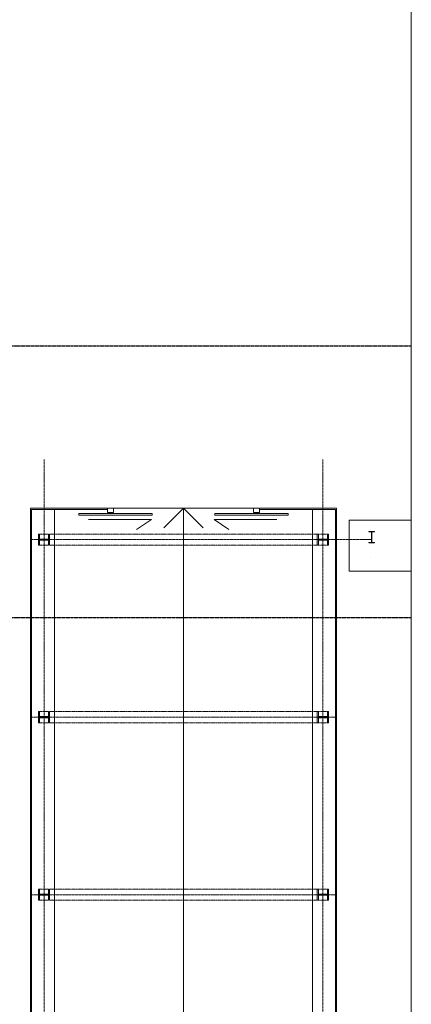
# Model space of a CAD drawing. Header units: millimetres. Extents: x 2396380 to 2637782, y 978964 to 1028150.
# Tile 4 of 5: x 2433612 to 2439230, y 993172 to 1007313. Entities that reach past the tile are written whole.
import ezdxf

# ---------------------------------------------------------------- set-up
doc = ezdxf.new("R2010")
doc.units = ezdxf.units.MM
for name, pattern in [('va006-00-o-200-0-0001$0$Grid Line', [22.225, 12.7, -3.175, 3.175, -3.175]), ('va006-h01-a-200-1-0001$0$CENTER', [16, 10, -2, 2, -2]), ('va006-h01-a-200-1-0001$0$DASHDOT', [8, 4, -2, 0, -2])]:
    doc.linetypes.add(name, pattern=pattern)
doc.layers.add('A852-TYNN', color=7, linetype='Continuous', lineweight=5, plot=False)
doc.layers.add('va006-00-o-200-0-0001$0$822_Akselinjer', color=8, linetype='va006-00-o-200-0-0001$0$Grid Line')
for name, color, linetype, lineweight in [('va006-h01-a-200-1-0001$0$20_Bygning. generelt', 9, 'Continuous', 0), ('va006-h01-a-200-1-0001$0$22_Bæresystemer', 7, 'Continuous', 0), ('va006-h01-a-200-1-0001$0$233_Glassfasader', 3, 'Continuous', 13), ('va006-h01-a-200-1-0001$0$23_Dør', 1, 'Continuous', 13)]:
    doc.layers.add(name, color=color, linetype=linetype, lineweight=lineweight)

# ---------------------------------------------------------------- blocks, each defined once
blk = doc.blocks.new('va006-h01-a-200-1-0001$0$HEB160')
at = {"layer": 'va006-h01-a-200-1-0001$0$20_Bygning. generelt', "color": 3}
blk.add_lwpolyline([(0, 160), (80, 160), (80, 145), (7.5, 145), (7.5, 75), (7.5, 15), (80, 15), (80, 0), (7.275957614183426e-12, 0), (-79.99999999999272, 0), (-79.99999999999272, 15), (-7.499999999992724, 15), (-7.499999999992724, 75), (-7.499999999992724, 145), (-79.99999999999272, 145), (-79.99999999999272, 160)], close=True, dxfattribs=at)
blk = doc.blocks.new('VA006-350-101.1')
at = {"layer": 'A852-TYNN', "color": 1}
blk.add_lwpolyline([(0, 29424.83125325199), (39756.03463696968, 29424.83125325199), (39756.03463696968, 0), (0, 0)], close=True, dxfattribs=at)
at = {"layer": 'va006-00-o-200-0-0001$0$822_Akselinjer'}
for p, q in [((0, 16744.88162609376), (39756.03463696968, 16744.88162609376)), ((0, 12844.88162609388), (39756.03463696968, 12844.88162609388))]:
    blk.add_line(p, q, dxfattribs=at)
at = {"layer": 'va006-h01-a-200-1-0001$0$233_Glassfasader'}
for p, q in [((38862.77943422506, 13506.19793184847), (38862.77943422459, 14241.19793184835)), ((38862.77943422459, 14241.19793184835), (39756.03463696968, 14241.19793184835)), ((38862.77943422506, 13506.19793184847), (39756.03463696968, 13506.19793184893))]:
    blk.add_line(p, q, dxfattribs=at)
blk.add_lwpolyline([(39190.27943422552, 14071.19793184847), (39190.27943422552, 13921.19793184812), (39227.77943422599, 13921.19793184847), (39227.77943422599, 13916.19793184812), (39147.77943422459, 13916.19793184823), (39147.77943422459, 13921.19793184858), (39185.27943422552, 13921.19793184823), (39185.27943422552, 14071.19793184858), (39147.77943422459, 14071.19793184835), (39147.77943422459, 14076.19793184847), (39227.77943422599, 14076.19793184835), (39227.77943422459, 14071.19793184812)], close=True, dxfattribs=at)
at = {"layer": 'va006-h01-a-200-1-0001$0$233_Glassfasader', "linetype": 'va006-h01-a-200-1-0001$0$DASHDOT'}
blk.add_lwpolyline([(39172.77943422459, 13706.19793184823), (39172.77943422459, 13706.19793184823)], dxfattribs=at)
at = {"layer": 'va006-h01-a-200-1-0001$0$23_Dør', "linetype": 'va006-h01-a-200-1-0001$0$CENTER'}
for p, q in [((34487.77943422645, 5486.197931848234), (34487.77943422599, 15110.19413153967)), ((38487.77943422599, 5486.197931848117), (38487.77943422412, 15110.1941315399)), ((34307.77943422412, 13961.19793184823), (39187.77943422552, 13961.19793184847)), ((34307.77943422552, 11411.69793184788), (38682.77943422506, 11411.69793184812)), ((34307.77943422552, 8861.697931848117), (38682.77943422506, 8861.69793184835))]:
    blk.add_line(p, q, dxfattribs=at)
at = {"layer": 'va006-h01-a-200-1-0001$0$23_Dør'}
for p, q in [((34292.77943422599, 14411.19793184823), (35387.77943422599, 14411.197931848)), ((34292.77943422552, 14411.19793184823), (34292.77943422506, 5861.697931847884)), ((34307.77943422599, 14396.19793184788), (35387.77943422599, 14396.197931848)), ((34307.77943422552, 14396.19793184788), (34307.77943422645, 5876.697931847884)), ((34637.77943422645, 5876.697931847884), (34637.77943422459, 14396.19793184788)), ((35482.77943422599, 14411.19793184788), (37494.05607327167, 14411.197931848)), ((36487.77943422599, 14411.197931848), (36204.936721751, 14128.35521937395)), ((36487.77943422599, 14411.197931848), (36770.62214670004, 14128.35521937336)), ((36487.77943422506, 5861.69793184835), (36487.77943422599, 14411.197931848)), ((37587.77943422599, 14411.19793184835), (38682.77943422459, 14411.19793184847)), ((37587.77943422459, 14396.197931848), (38667.77943422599, 14396.19793184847)), ((38337.77943422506, 5876.697931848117), (38337.77943422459, 14396.19793184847)), ((38667.77943422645, 14396.19793184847), (38667.77943422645, 5876.697931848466)), ((38682.77943422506, 14411.19793184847), (38682.77943422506, 5861.69793184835))]:
    blk.add_line(p, q, dxfattribs=at)
at = {"layer": 'va006-h01-a-200-1-0001$0$23_Dør', "linetype": 'va006-h01-a-200-1-0001$0$DASHDOT'}
for p, q in [((34422.77943422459, 14041.19793184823), (38552.77943422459, 14041.19793184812)), ((34422.77943422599, 13881.19793184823), (38552.77943422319, 13881.19793184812)), ((34422.77943422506, 11491.69793184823), (38552.77943422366, 11491.69793184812)), ((34422.77943422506, 11331.69793184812), (38552.77943422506, 11331.69793184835)), ((34422.77943422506, 8941.697931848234), (38552.77943422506, 8941.697931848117)), ((34422.77943422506, 8781.697931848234), (38552.77943422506, 8781.697931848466))]:
    blk.add_line(p, q, dxfattribs=at)
at = {"layer": 'va006-h01-a-200-1-0001$0$23_Dør'}
for points in [[(36037.77943422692, 14336.197931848), (34987.77943422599, 14336.19793184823), (34987.77943422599, 14311.19793184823), (36037.77943422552, 14311.19793184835)], [(35397.77943422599, 14351.19793184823), (35397.77943422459, 14411.19793184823), (35482.77943422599, 14411.19793184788), (35482.77943422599, 14351.19793184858)], [(36937.77943422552, 14336.19793184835), (37987.77943422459, 14336.19793184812), (37987.77943422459, 14311.19793184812), (36937.77943422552, 14311.19793184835)], [(37577.77943422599, 14351.1979318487), (37577.77943422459, 14411.19793184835), (37492.77943422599, 14411.19793184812), (37492.77943422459, 14351.19793184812)]]:
    blk.add_lwpolyline(points, close=True, dxfattribs=at)
for points in [[(35127.12618235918, 14251.41632448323), (36027.12618236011, 14251.41632448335), (35814.99414800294, 14106.78429012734)], [(37828.43268608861, 14251.41632448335), (36928.43268609, 14251.41632448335), (37140.56472044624, 14106.78429012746)]]:
    blk.add_lwpolyline(points, dxfattribs=at)
at = {"layer": 'va006-h01-a-200-1-0001$0$22_Bæresystemer', "rotation": 90.00000000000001}
for p in [(34567.77943422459, 13961.19793184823), (38567.77943422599, 13961.19793184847), (34567.77943422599, 11411.69793184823), (38567.77943422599, 11411.69793184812), (34567.77943422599, 8861.697931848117), (38567.77943422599, 8861.69793184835)]:
    blk.add_blockref('va006-h01-a-200-1-0001$0$HEB160', p, dxfattribs=at)

msp = doc.modelspace()

# ---------------------------------------------------------------- block references
at = {"layer": 'A852-TYNN'}
msp.add_blockref('VA006-350-101.1', (2399473.535990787, 985884.7235830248), dxfattribs=at)

doc.saveas('drawing.dxf')
